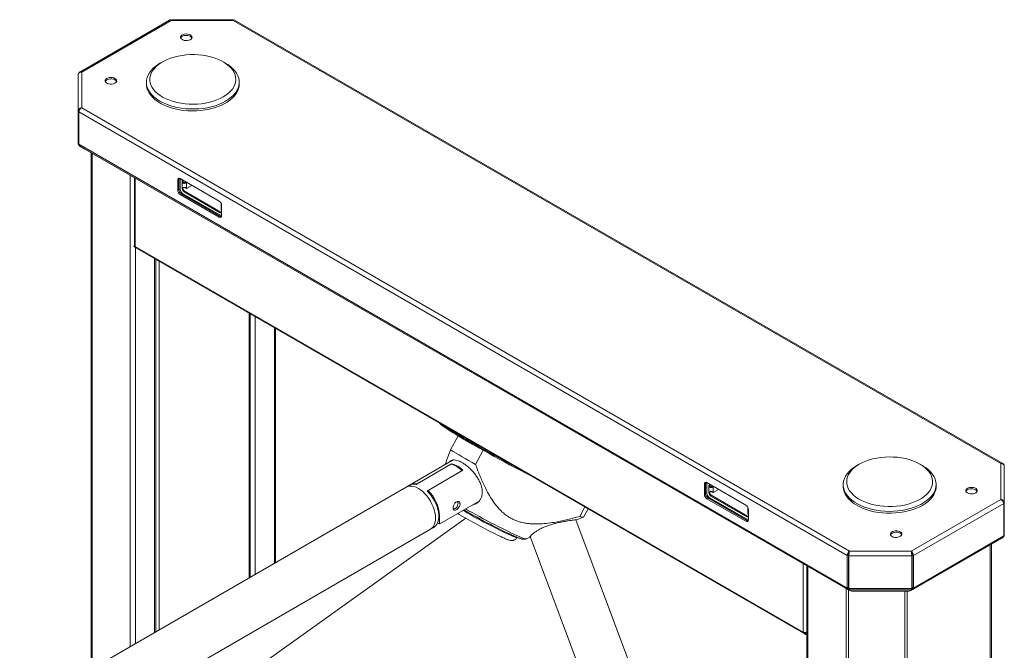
# Model space of a CAD drawing. Header units: millimetres. Extents: x -1884 to 4402, y -1985 to 3057.
# Tile 21 of 22: x 2053 to 2912, y 2494 to 3044. Entities that reach past the tile are written whole.
import ezdxf

# ---------------------------------------------------------------- set-up
doc = ezdxf.new("R2010")
doc.units = ezdxf.units.MM

msp = doc.modelspace()

# ---------------------------------------------------------------- linework, layer by layer
at = {"color": 7, "linetype": 'Continuous', "lineweight": 18}
for p, q in [((2183.54, 3043.99), (2105.06, 2998.69)), ((2184.9, 3043.72), (2106.81, 2998.65)), ((2239.12, 3044.29), (2184.68, 3044.29)), ((2238.9, 3043.72), (2184.9, 3043.72)), ((2908.83, 2656.98), (2238.9, 3043.72)), ((2910.58, 2657.02), (2240.25, 3043.99)), ((2177.24, 3007.55), (2175.12, 3006.32)), ((2232.41, 3006.32), (2230.29, 3007.55)), ((2103.71, 2996.43), (2103.71, 2964.62)), ((2106.81, 2998.65), (2106.81, 2967.47)), ((2163.27, 2989.79), (2163.27, 2988.16)), ((2244.27, 2988.16), (2244.27, 2989.79)), ((2103.71, 2964.62), (2104.42, 2964.62)), ((2103.71, 2964.62), (2103.71, 2936.35)), ((2106.81, 2967.47), (2776.75, 2580.73)), ((2104.23, 2963.9), (2774.95, 2576.7)), ((2104.23, 2963.9), (2104.23, 2935.64)), ((2104.23, 2936.35), (2103.71, 2936.35)), ((2104.23, 2935.64), (2774.95, 2548.44)), ((2105.19, 2934.03), (2775.26, 2547.21)), ((2109.59, 2931.49), (2105.19, 2934.03)), ((2109.59, 2931.49), (2777.08, 2546.16)), ((2115.02, 2928.35), (2115.02, 2477.58)), ((2152.79, 2906.55), (2152.79, 2847.48)), ((2191.67, 2905.17), (2190.61, 2904.56)), ((2190.61, 2904.56), (2190.61, 2895.41)), ((2192.74, 2905.62), (2191.67, 2905.01)), ((2191.67, 2896.03), (2191.67, 2905.17)), ((2191.67, 2905.01), (2191.67, 2896.03)), ((2226.82, 2886.11), (2192.74, 2905.78)), ((2192.74, 2905.78), (2192.74, 2905.62)), ((2192.74, 2905.62), (2192.74, 2896.48)), ((2191.67, 2896.03), (2190.61, 2895.41)), ((2195.21, 2903.6), (2194.5, 2903.19)), ((2194.5, 2903.19), (2194.5, 2897.06)), ((2194.5, 2897.06), (2195.21, 2897.47)), ((2195.21, 2897.47), (2195.29, 2897.82)), ((2197.4, 2897.8), (2197.47, 2897.61)), ((2197.47, 2897.61), (2198.17, 2897.2)), ((2197.47, 2897.61), (2197.47, 2897.58)), ((2197.47, 2897.58), (2198.18, 2897.17)), ((2197.51, 2897.54), (2198.21, 2897.13)), ((2198.17, 2897.2), (2198.18, 2897.17)), ((2202.85, 2899.76), (2198.31, 2897.14)), ((2193.8, 2892.35), (2192.74, 2891.74)), ((2192.74, 2891.74), (2226.82, 2872.06)), ((2227.88, 2872.68), (2193.8, 2892.35)), ((2194.86, 2892.8), (2228.93, 2873.13)), ((2196.98, 2894.41), (2196.27, 2894)), ((2196.27, 2894), (2227.52, 2875.96)), ((2196.98, 2894.41), (2228.23, 2876.37)), ((2228.53, 2882.94), (2228.53, 2879.27)), ((2228.94, 2873.29), (2228.94, 2882.44)), ((2227.88, 2872.68), (2226.82, 2872.06)), ((2227.52, 2875.96), (2228.23, 2876.37)), ((2152.37, 2846.35), (2152.74, 2847.05)), ((2152.37, 2846.35), (2153.91, 2845.45)), ((2152.74, 2847.05), (2153.02, 2846.89)), ((2152.97, 2846.95), (2152.74, 2847.05)), ((2153.49, 2846.5), (2736.29, 2510.06)), ((2153.99, 2845.41), (2736.79, 2508.96)), ((2171.37, 2510.13), (2171.37, 2835.37)), ((2253.68, 2557.69), (2253.68, 2787.85)), ((2276.02, 2570.59), (2276.02, 2774.96)), ((2428.77, 2668.89), (2435.31, 2681.24)), ((2447.04, 2675.92), (2446.96, 2675.77)), ((2446.96, 2675.77), (2446.98, 2675.7)), ((2448.3, 2675.29), (2448.68, 2675.12)), ((2448.95, 2674.91), (2448.3, 2675.29)), ((2448.49, 2675.1), (2449, 2674.86)), ((2449, 2674.8), (2448.49, 2675.1)), ((2448.66, 2675.08), (2448.68, 2675.12)), ((2448.68, 2675.12), (2449.26, 2674.78)), ((2449.07, 2674.84), (2448.95, 2674.91)), ((2448.98, 2674.81), (2449, 2674.86)), ((2449, 2674.86), (2449.07, 2674.84)), ((2449.41, 2674.63), (2449, 2674.8)), ((2449.04, 2674.79), (2449.07, 2674.84)), ((2449.22, 2674.71), (2449.26, 2674.78)), ((2449.26, 2674.78), (2449.45, 2674.67)), ((2449.58, 2674.55), (2449.41, 2674.63)), ((2449.42, 2674.62), (2449.45, 2674.67)), ((2449.45, 2674.67), (2449.62, 2674.59)), ((2449.77, 2674.44), (2449.58, 2674.55)), ((2449.59, 2674.54), (2449.62, 2674.59)), ((2449.62, 2674.59), (2450.03, 2674.42)), ((2450.35, 2674.1), (2449.77, 2674.44)), ((2449.94, 2674.34), (2449.96, 2674.38)), ((2449.96, 2674.38), (2450.08, 2674.31)), ((2450.03, 2674.36), (2449.96, 2674.38)), ((2450, 2674.37), (2450.03, 2674.42)), ((2450.03, 2674.42), (2450.54, 2674.12)), ((2450.54, 2674.12), (2450.03, 2674.36)), ((2450.06, 2674.27), (2450.08, 2674.31)), ((2450.08, 2674.31), (2450.73, 2673.93)), ((2450.73, 2673.93), (2450.35, 2674.1)), ((2451.84, 2673.13), (2451.91, 2673.15)), ((2451.91, 2673.15), (2451.99, 2673.3)), ((2457.02, 2668.71), (2450.48, 2656.36)), ((2431.12, 2660.19), (2393.54, 2638.48)), ((2398.55, 2638.89), (2428.96, 2656.46)), ((2429.59, 2656.88), (2399.19, 2639.32)), ((2429.59, 2656.88), (2429.59, 2656.33)), ((2785.36, 2656.49), (2783.23, 2655.27)), ((2840.52, 2655.27), (2838.4, 2656.49)), ((2908.83, 2625.8), (2908.83, 2656.98)), ((2438.71, 2650.83), (2408.31, 2633.26)), ((2409.09, 2633.6), (2439.49, 2651.17)), ((2438.71, 2650.72), (2438.71, 2650.83)), ((2911.93, 2622.95), (2911.93, 2654.77)), ((2392.83, 2638.07), (2390, 2636.44)), ((2399.19, 2639.32), (2399.19, 2639.26)), ((2651.29, 2639.84), (2650.23, 2639.23)), ((2650.23, 2639.23), (2650.23, 2630.08)), ((2652.35, 2640.29), (2651.29, 2639.68)), ((2651.29, 2630.69), (2651.29, 2639.84)), ((2651.29, 2639.68), (2651.29, 2630.69)), ((2686.44, 2620.78), (2652.35, 2640.45)), ((2652.36, 2640.45), (2652.35, 2640.29)), ((2652.35, 2640.29), (2652.35, 2631.14)), ((2654.83, 2638.26), (2654.12, 2637.86)), ((2654.12, 2637.86), (2654.12, 2631.73)), ((2771.38, 2638.74), (2771.38, 2637.11)), ((2852.38, 2637.11), (2852.38, 2638.74)), ((2390, 2636.44), (2052.71, 2441.59)), ((2409.09, 2632.47), (2409.09, 2633.6)), ((2651.29, 2630.69), (2650.23, 2630.08)), ((2654.12, 2631.73), (2654.83, 2632.14)), ((2654.83, 2632.14), (2654.91, 2632.48)), ((2657.02, 2632.46), (2657.09, 2632.28)), ((2657.09, 2632.28), (2657.79, 2631.87)), ((2657.09, 2632.28), (2657.09, 2632.25)), ((2657.09, 2632.25), (2657.8, 2631.84)), ((2657.13, 2632.21), (2657.83, 2631.8)), ((2657.79, 2631.87), (2657.8, 2631.84)), ((2662.47, 2634.43), (2657.93, 2631.81)), ((2419.22, 2604.35), (2453.53, 2624.17)), ((2653.42, 2627.02), (2652.35, 2626.41)), ((2652.35, 2626.41), (2686.44, 2606.73)), ((2687.5, 2607.34), (2653.42, 2627.02)), ((2654.48, 2627.47), (2688.55, 2607.8)), ((2656.6, 2629.08), (2655.89, 2628.67)), ((2655.89, 2628.67), (2687.14, 2610.63)), ((2656.6, 2629.08), (2687.85, 2611.03)), ((2830.75, 2580.73), (2908.83, 2625.8)), ((2832.55, 2576.7), (2911.42, 2622.23)), ((2911.93, 2622.95), (2911.23, 2622.95)), ((2911.42, 2622.23), (2911.42, 2593.97)), ((2911.93, 2622.95), (2911.93, 2594.69)), ((2541.38, 2610.93), (2545.78, 2619.23)), ((2544.85, 2610.38), (2548.66, 2617.57)), ((2688.15, 2617.6), (2688.15, 2613.94)), ((2688.56, 2607.96), (2688.56, 2617.1)), ((2159.07, 2407.47), (2442.1, 2609.26)), ((2417.4, 2605.37), (2419.16, 2604.35)), ((2723.64, 2110.58), (2538.13, 2607.99)), ((2538.41, 2607.92), (2538.17, 2607.88)), ((2538.62, 2607.97), (2544.7, 2610.26)), ((2687.5, 2607.34), (2686.44, 2606.73)), ((2687.14, 2610.63), (2687.85, 2611.03)), ((2073.92, 2404.87), (2411.21, 2599.72)), ((2411.21, 2599.72), (2414.04, 2601.36)), ((2494.53, 2591.38), (2498.44, 2592.85)), ((2498.27, 2593.52), (2683.91, 2095.77)), ((2830.41, 2546.16), (2906.05, 2589.82)), ((2832.23, 2547.21), (2910.45, 2592.36)), ((2832.55, 2548.44), (2911.42, 2593.97)), ((2900.62, 2586.69), (2900.62, 1849.11)), ((2910.45, 2592.36), (2906.05, 2589.82)), ((2911.42, 2594.69), (2911.93, 2594.69)), ((2776.75, 2580.73), (2830.75, 2580.73)), ((2774.95, 2576.7), (2776.01, 2577.32)), ((2774.95, 2576.7), (2774.95, 2548.44)), ((2776.01, 2577.32), (2776.01, 2549.05)), ((2776.01, 2577.32), (2776.16, 2577.24)), ((2776.04, 2571.12), (2776.04, 2557.61)), ((2776.19, 2571.12), (2776.04, 2571.12)), ((2776.19, 2576.4), (2776.19, 2577.27)), ((2776.19, 2576.4), (2831.3, 2576.4)), ((2776.19, 2576.4), (2776.19, 2548.14)), ((2831.3, 2576.4), (2831.3, 2577.27)), ((2831.3, 2576.4), (2831.3, 2548.14)), ((2832.55, 2576.7), (2831.49, 2577.32)), ((2831.49, 2577.32), (2831.49, 2549.05)), ((2832.55, 2576.7), (2832.55, 2548.44)), ((2739.62, 2567.78), (2739.62, 1825.63)), ((2776.04, 2566.37), (2776.01, 2566.38)), ((2776.01, 2566.09), (2776.04, 2566.08)), ((2776.04, 2553.29), (2776.04, 2557.61)), ((2776.01, 2549.05), (2774.95, 2548.44)), ((2775.26, 2547.21), (2776.01, 2548.51)), ((2775.26, 2547.21), (2777.08, 2546.16)), ((2776.01, 2548.51), (2776.19, 2548.4)), ((2776.19, 2548.14), (2831.3, 2548.14)), ((2776.65, 2546.87), (2830.84, 2546.87)), ((2778.47, 2545.82), (2776.65, 2546.87)), ((2777.08, 2546.16), (2777.29, 2546.51)), ((2778.47, 2545.82), (2829.02, 2545.82)), ((2830.84, 2546.87), (2829.02, 2545.82)), ((2830.21, 2546.51), (2830.41, 2546.16)), ((2830.41, 2546.16), (2832.23, 2547.21)), ((2831.3, 2548.4), (2831.48, 2548.51)), ((2832.23, 2547.21), (2831.48, 2548.51)), ((2831.49, 2549.05), (2832.55, 2548.44)), ((2736.86, 2508.92), (2737.24, 2509.63)), ((2737.24, 2509.63), (2738.93, 2508.65)), ((2736.86, 2508.92), (2738.56, 2507.94)), ((2738.93, 2508.65), (2738.56, 2507.94)), ((2739.62, 2507.48), (2738.56, 2507.94)), ((2739.62, 2508.35), (2738.93, 2508.65))]:
    msp.add_line(p, q, dxfattribs=at)
at = {"color": 8, "linetype": 'Continuous', "lineweight": 18}
for p, q in [((2115.93, 2927.83), (2115.93, 2478.11)), ((2149.25, 2908.6), (2149.25, 2497.36)), ((2153.49, 2906.15), (2153.49, 2846.5)), ((2191.68, 2895.87), (2192.74, 2896.48)), ((2198.18, 2902.64), (2198.18, 2897.17)), ((2194.86, 2892.8), (2193.94, 2892.27)), ((2228.02, 2872.6), (2228.93, 2873.12)), ((2153.63, 2845.62), (2153.63, 2499.89)), ((2170.46, 2835.9), (2170.46, 2509.61)), ((2174.35, 2833.65), (2174.35, 2511.86)), ((2252.98, 2557.28), (2252.98, 2788.26)), ((2253.9, 2787.73), (2253.9, 2557.81)), ((2258.28, 2785.2), (2258.28, 2560.34)), ((2275.11, 2775.48), (2275.11, 2570.07)), ((2651.3, 2630.53), (2652.35, 2631.14)), ((2657.8, 2637.31), (2657.8, 2631.84)), ((2654.48, 2627.47), (2653.56, 2626.94)), ((2419.13, 2611.47), (2418.41, 2611.89)), ((2687.64, 2607.27), (2688.55, 2607.79)), ((2899.71, 2586.16), (2899.71, 1847.84)), ((2736.29, 2510.06), (2736.29, 2569.7)), ((2740.53, 2567.26), (2740.53, 1822.73)), ((2776.19, 2557.61), (2776.04, 2557.61)), ((2776.19, 2553.29), (2776.04, 2553.29)), ((2776.04, 2553.29), (2776.04, 2548.49)), ((2831.3, 2557.12), (2831.49, 2557.22)), ((2831.3, 2552.87), (2831.49, 2552.98)), ((2773.85, 2548.02), (2773.85, 1806.03)), ((2776.04, 2546.76), (2776.04, 1805.51)), ((2825.09, 2545.82), (2825.09, 1805.51)), ((2827.28, 2545.82), (2827.28, 1806.03)), ((2737.14, 2509.69), (2737.24, 2509.63))]:
    msp.add_line(p, q, dxfattribs=at)
at = {"color": 7, "linetype": 'Continuous', "lineweight": 18, "flags": 128}
for points in [[(2201.64, 3031.02), (2200.56, 3031.5), (2199.29, 3031.79), (2197.94, 3031.87), (2196.6, 3031.73), (2195.37, 3031.39), (2194.34, 3030.88), (2193.59, 3030.22), (2193.18, 3029.47), (2193.14, 3028.69), (2193.46, 3027.92), (2194.13, 3027.24), (2195.09, 3026.68), (2196.27, 3026.3), (2197.6, 3026.11), (2198.96, 3026.14), (2200.26, 3026.37), (2201.4, 3026.81), (2202.29, 3027.4), (2202.87, 3028.11), (2203.11, 3028.88), (2202.97, 3029.66), (2202.47, 3030.4), (2201.64, 3031.02)], [(2193.22, 3028.37), (2193.59, 3029), (2194.34, 3029.65), (2195.37, 3030.17), (2196.6, 3030.51), (2197.94, 3030.64), (2199.29, 3030.56), (2200.56, 3030.27), (2201.64, 3029.8)], [(2230.28, 2976.94), (2232.72, 2978.48), (2234.88, 2980.16), (2236.76, 2981.95), (2238.32, 2983.84), (2239.57, 2985.8), (2240.48, 2987.83), (2241.04, 2989.89), (2241.26, 2991.98), (2241.13, 2994.07), (2240.65, 2996.15), (2239.83, 2998.18), (2238.67, 3000.16), (2237.18, 3002.07), (2235.38, 3003.89), (2233.29, 3005.59), (2230.92, 3007.18), (2228.29, 3008.62), (2225.44, 3009.91), (2222.39, 3011.04), (2219.16, 3011.98), (2215.78, 3012.75), (2212.3, 3013.32), (2208.74, 3013.7), (2205.12, 3013.88), (2201.5, 3013.85), (2197.9, 3013.63), (2194.35, 3013.2), (2190.89, 3012.58), (2187.55, 3011.76), (2184.37, 3010.77), (2181.36, 3009.6), (2178.56, 3008.27), (2176, 3006.79), (2173.7, 3005.18), (2171.67, 3003.44), (2169.95, 3001.6), (2168.54, 2999.68), (2167.47, 2997.68), (2166.73, 2995.63), (2166.33, 2993.55), (2166.29, 2991.46), (2166.6, 2989.37), (2167.25, 2987.32), (2168.24, 2985.31), (2169.57, 2983.36), (2171.21, 2981.49), (2173.16, 2979.73), (2175.4, 2978.08), (2177.9, 2976.57), (2180.64, 2975.2), (2183.6, 2973.99), (2186.74, 2972.95), (2190.05, 2972.1), (2193.48, 2971.43), (2197.01, 2970.95), (2200.6, 2970.67), (2204.22, 2970.6), (2207.84, 2970.72), (2211.41, 2971.05), (2214.92, 2971.58), (2218.33, 2972.29), (2221.59, 2973.2), (2224.69, 2974.28), (2227.6, 2975.53), (2230.28, 2976.94)], [(2232.4, 2973.26), (2229.6, 2971.79), (2226.56, 2970.47), (2223.33, 2969.32), (2219.92, 2968.35), (2216.37, 2967.57), (2212.71, 2966.99), (2208.97, 2966.61), (2205.19, 2966.43), (2201.39, 2966.45), (2197.62, 2966.68), (2193.9, 2967.12), (2190.26, 2967.75), (2186.75, 2968.58), (2183.38, 2969.59), (2180.19, 2970.78), (2177.21, 2972.14), (2174.46, 2973.65), (2171.97, 2975.31), (2169.76, 2977.09), (2167.85, 2978.98), (2166.26, 2980.97), (2164.99, 2983.04), (2164.07, 2985.17), (2163.49, 2987.33), (2163.27, 2989.52), (2163.4, 2991.71), (2163.89, 2993.88), (2164.73, 2996.02), (2165.91, 2998.1), (2167.42, 3000.11), (2169.26, 3002.03), (2171.4, 3003.85), (2173.82, 3005.53), (2175.12, 3006.32)], [(2232.41, 3006.32), (2234.35, 3005.12), (2236.7, 3003.4), (2238.76, 3001.56), (2240.52, 2999.62), (2241.95, 2997.59), (2243.05, 2995.49), (2243.8, 2993.34), (2244.2, 2991.16), (2244.24, 2988.97), (2243.93, 2986.79), (2243.27, 2984.63), (2242.25, 2982.52), (2240.91, 2980.47), (2239.23, 2978.5), (2237.24, 2976.63), (2234.96, 2974.88), (2232.4, 2973.26)], [(2135.88, 2993.06), (2134.8, 2993.53), (2133.53, 2993.82), (2132.18, 2993.9), (2130.84, 2993.77), (2129.61, 2993.43), (2128.58, 2992.92), (2127.83, 2992.26), (2127.42, 2991.51), (2127.37, 2990.72), (2127.7, 2989.96), (2128.36, 2989.27), (2129.33, 2988.72), (2130.51, 2988.33), (2131.84, 2988.15), (2133.2, 2988.17), (2134.5, 2988.41), (2135.63, 2988.84), (2136.53, 2989.44), (2137.11, 2990.15), (2137.35, 2990.92), (2137.21, 2991.7), (2136.71, 2992.43), (2135.88, 2993.06)], [(2127.46, 2990.41), (2127.83, 2991.03), (2128.58, 2991.69), (2129.61, 2992.21), (2130.84, 2992.54), (2132.18, 2992.68), (2133.53, 2992.6), (2134.8, 2992.31), (2135.88, 2991.83)], [(2163.27, 2988.16), (2163.33, 2986.79), (2163.73, 2984.61), (2164.49, 2982.46), (2165.58, 2980.36), (2167.02, 2978.34), (2168.77, 2976.39), (2170.83, 2974.55), (2173.19, 2972.83), (2175.81, 2971.25), (2178.67, 2969.81), (2181.76, 2968.53), (2185.04, 2967.43), (2188.49, 2966.51), (2192.07, 2965.78), (2195.75, 2965.24), (2199.5, 2964.91), (2203.29, 2964.78), (2207.09, 2964.86), (2210.85, 2965.14), (2214.55, 2965.63), (2218.16, 2966.31), (2221.64, 2967.18), (2224.97, 2968.24), (2228.11, 2969.47), (2231.03, 2970.87), (2233.71, 2972.42), (2236.14, 2974.11), (2238.27, 2975.92), (2240.11, 2977.84), (2241.62, 2979.85), (2242.8, 2981.93), (2243.64, 2984.07), (2244.13, 2986.24), (2244.27, 2988.16)], [(2195.34, 2904.28), (2195.24, 2903.97), (2195.21, 2903.6)], [(2197.38, 2903.11), (2197.32, 2902.88), (2197.08, 2902.45), (2196.92, 2902.29), (2196.74, 2902.17), (2196.52, 2902.1), (2196.29, 2902.09), (2196.05, 2902.13), (2195.85, 2902.23), (2195.67, 2902.37), (2195.53, 2902.55), (2195.32, 2903.01), (2195.21, 2903.6), (2195.21, 2903.6)], [(2198.18, 2897.17), (2198.19, 2897.15), (2198.2, 2897.14), (2198.21, 2897.13), (2198.23, 2897.12), (2198.25, 2897.12), (2198.27, 2897.12), (2198.29, 2897.13), (2198.31, 2897.14)], [(2419, 2692.42), (2419.26, 2692.1), (2419.95, 2691.44), (2420.94, 2690.62), (2422.24, 2689.64), (2423.85, 2688.51), (2425.74, 2687.24), (2427.92, 2685.82), (2430.36, 2684.28), (2433.07, 2682.6), (2436.03, 2680.81), (2439.22, 2678.91), (2442.63, 2676.91), (2446.25, 2674.82), (2450.05, 2672.64), (2454.01, 2670.4), (2458.13, 2668.1), (2462.37, 2665.74), (2466.72, 2663.35), (2471.16, 2660.94), (2475.66, 2658.51), (2480.21, 2656.07), (2484.78, 2653.65), (2489.36, 2651.24), (2493.91, 2648.87), (2498.43, 2646.53), (2498.92, 2646.28)], [(2422.74, 2690.26), (2424.22, 2689.22), (2426.11, 2687.94), (2428.29, 2686.53), (2430.74, 2684.98), (2433.45, 2683.31), (2436.41, 2681.52), (2439.6, 2679.62), (2443.01, 2677.62), (2446.62, 2675.52), (2450.42, 2673.35), (2454.39, 2671.11), (2458.5, 2668.8), (2462.74, 2666.45), (2467.09, 2664.06), (2471.53, 2661.64), (2476.04, 2659.21), (2480.59, 2656.78), (2482.49, 2655.77)], [(2435.31, 2681.24), (2437.63, 2679.85), (2440.08, 2678.41), (2442.65, 2676.9), (2445.33, 2675.35), (2448.11, 2673.75), (2450.99, 2672.11), (2453.97, 2670.43), (2457.02, 2668.71)], [(2450.23, 2674.39), (2450.18, 2674.41), (2449.28, 2674.9), (2448.4, 2675.34), (2447.68, 2675.69), (2447.2, 2675.89), (2447.04, 2675.92), (2447.21, 2675.77), (2447.69, 2675.46), (2448.42, 2675.04), (2449.29, 2674.56), (2450.2, 2674.09), (2451.01, 2673.69), (2451.62, 2673.41), (2451.95, 2673.3), (2451.95, 2673.36), (2451.62, 2673.59), (2451.59, 2673.6)], [(2428.77, 2668.89), (2431.09, 2667.5), (2433.54, 2666.05), (2436.1, 2664.55), (2438.78, 2662.99), (2441.57, 2661.39), (2444.45, 2659.75), (2447.42, 2658.07), (2450.48, 2656.36)], [(2840.52, 2655.27), (2841.18, 2654.88), (2843.67, 2653.22), (2845.88, 2651.44), (2847.79, 2649.55), (2849.39, 2647.56), (2850.65, 2645.49), (2851.58, 2643.37), (2852.15, 2641.2), (2852.38, 2639.01), (2852.24, 2636.82), (2851.75, 2634.65), (2850.92, 2632.51), (2849.73, 2630.43), (2848.22, 2628.42), (2846.39, 2626.5), (2844.25, 2624.69), (2841.83, 2623), (2839.14, 2621.45), (2836.22, 2620.05), (2833.08, 2618.82), (2829.76, 2617.76), (2826.27, 2616.88), (2822.67, 2616.2), (2818.96, 2615.72), (2815.2, 2615.44), (2811.4, 2615.36), (2807.61, 2615.49), (2803.86, 2615.82), (2800.18, 2616.35), (2796.6, 2617.09), (2793.15, 2618.01), (2789.87, 2619.11), (2786.79, 2620.39), (2783.92, 2621.82), (2781.3, 2623.41), (2778.95, 2625.13), (2776.88, 2626.97), (2775.13, 2628.91), (2773.7, 2630.94), (2772.6, 2633.04), (2771.85, 2635.19), (2771.45, 2637.37), (2771.4, 2639.56), (2771.71, 2641.74), (2772.38, 2643.9), (2773.39, 2646.02), (2774.74, 2648.06), (2776.41, 2650.03), (2778.4, 2651.9), (2780.68, 2653.65), (2783.24, 2655.27), (2783.24, 2655.27)], [(2785.36, 2656.5), (2782.93, 2654.95), (2780.76, 2653.27), (2778.89, 2651.48), (2777.32, 2649.59), (2776.08, 2647.63), (2775.17, 2645.6), (2774.6, 2643.54), (2774.38, 2641.45), (2774.51, 2639.36), (2774.99, 2637.29), (2775.82, 2635.25), (2776.98, 2633.27), (2778.46, 2631.36), (2780.26, 2629.54), (2782.36, 2627.84), (2784.73, 2626.25), (2787.35, 2624.81), (2790.2, 2623.52), (2793.26, 2622.4), (2796.49, 2621.45), (2799.86, 2620.68), (2803.34, 2620.11), (2806.91, 2619.73), (2810.52, 2619.55), (2814.14, 2619.58), (2817.74, 2619.81), (2821.29, 2620.23), (2824.75, 2620.86), (2828.09, 2621.67), (2831.28, 2622.66), (2834.28, 2623.83), (2837.08, 2625.16), (2839.64, 2626.64), (2841.95, 2628.25), (2843.97, 2629.99), (2845.69, 2631.83), (2847.1, 2633.76), (2848.18, 2635.75), (2848.92, 2637.8), (2849.31, 2639.88), (2849.35, 2641.97), (2849.05, 2644.06), (2848.39, 2646.11), (2847.4, 2648.13), (2846.07, 2650.07), (2844.43, 2651.94), (2842.48, 2653.7), (2840.25, 2655.35), (2837.75, 2656.86), (2835.01, 2658.23), (2832.05, 2659.44), (2828.9, 2660.48), (2825.6, 2661.34), (2822.17, 2662.01), (2818.64, 2662.48), (2815.05, 2662.76), (2811.42, 2662.84), (2807.81, 2662.71), (2804.23, 2662.38), (2800.72, 2661.86), (2797.32, 2661.14), (2794.05, 2660.23), (2790.95, 2659.15), (2788.04, 2657.9), (2785.36, 2656.5)], [(2654.96, 2638.95), (2654.86, 2638.64), (2654.83, 2638.26)], [(2657, 2637.77), (2656.94, 2637.55), (2656.7, 2637.11), (2656.54, 2636.95), (2656.36, 2636.84), (2656.14, 2636.77), (2655.91, 2636.76), (2655.67, 2636.8), (2655.47, 2636.89), (2655.29, 2637.03), (2655.15, 2637.21), (2654.94, 2637.68), (2654.83, 2638.26), (2654.83, 2638.26)], [(2411.21, 2599.72), (2412.5, 2600.68), (2413.59, 2601.93), (2414.46, 2603.46), (2415.09, 2605.24), (2415.47, 2607.24), (2415.6, 2609.42), (2415.47, 2611.76), (2415.08, 2614.2), (2414.45, 2616.71), (2413.59, 2619.24), (2412.5, 2621.75), (2411.2, 2624.2), (2409.73, 2626.54), (2408.1, 2628.74), (2406.34, 2630.76), (2404.48, 2632.56), (2402.56, 2634.11), (2400.6, 2635.39), (2398.64, 2636.37), (2396.72, 2637.04), (2394.86, 2637.38), (2393.11, 2637.39), (2391.48, 2637.08), (2390, 2636.44), (2390, 2636.44)], [(2390, 2636.44), (2390, 2636.44), (2391.48, 2637.08), (2393.11, 2637.39), (2394.86, 2637.38), (2396.72, 2637.04), (2398.64, 2636.37), (2400.6, 2635.39)], [(2400.6, 2635.39), (2402.56, 2634.11), (2404.48, 2632.56), (2406.34, 2630.76), (2408.1, 2628.74), (2409.73, 2626.54), (2411.2, 2624.2), (2412.5, 2621.75), (2413.59, 2619.24), (2414.45, 2616.71), (2415.08, 2614.2), (2415.47, 2611.76), (2415.6, 2609.42), (2415.47, 2607.24), (2415.09, 2605.24), (2414.46, 2603.46), (2413.59, 2601.93), (2412.5, 2600.68), (2411.21, 2599.72)], [(2408.31, 2633.26), (2410.11, 2631.35), (2411.8, 2629.24), (2413.35, 2626.97), (2414.73, 2624.57), (2415.91, 2622.09), (2416.89, 2619.58), (2417.63, 2617.06), (2418.14, 2614.59), (2418.39, 2612.21), (2418.39, 2609.95), (2418.14, 2607.86), (2417.64, 2605.97), (2416.89, 2604.31), (2415.92, 2602.92), (2414.73, 2601.81), (2414.04, 2601.36)], [(2657.8, 2631.84), (2657.81, 2631.82), (2657.82, 2631.81), (2657.83, 2631.8), (2657.85, 2631.79), (2657.87, 2631.79), (2657.89, 2631.79), (2657.91, 2631.8), (2657.93, 2631.81)], [(2771.38, 2637.11), (2771.38, 2636.83), (2771.6, 2634.64), (2772.18, 2632.48), (2773.1, 2630.35), (2774.37, 2628.28), (2775.97, 2626.3), (2777.88, 2624.4), (2780.09, 2622.62), (2782.58, 2620.97), (2785.32, 2619.45), (2788.3, 2618.09), (2791.49, 2616.9), (2794.86, 2615.89), (2798.37, 2615.06), (2802.01, 2614.43), (2805.73, 2614), (2809.51, 2613.77), (2813.3, 2613.74), (2817.09, 2613.92), (2820.82, 2614.3), (2824.48, 2614.89), (2828.03, 2615.67), (2831.44, 2616.63), (2834.67, 2617.78), (2837.71, 2619.1), (2840.52, 2620.57)], [(2840.52, 2620.57), (2843.07, 2622.19), (2845.35, 2623.95), (2847.34, 2625.81), (2849.02, 2627.78), (2850.37, 2629.83), (2851.38, 2631.94), (2852.04, 2634.1), (2852.35, 2636.28), (2852.38, 2637.11)], [(2879.76, 2631.39), (2880.84, 2630.92), (2882.11, 2630.63), (2883.47, 2630.55), (2884.81, 2630.68), (2886.04, 2631.02), (2887.06, 2631.53), (2887.81, 2632.19), (2888.22, 2632.94), (2888.27, 2633.73), (2887.95, 2634.49), (2887.28, 2635.18), (2886.32, 2635.73), (2885.13, 2636.12), (2883.81, 2636.3), (2882.45, 2636.28), (2881.15, 2636.04), (2880.01, 2635.61), (2879.11, 2635.01), (2878.53, 2634.3), (2878.3, 2633.53), (2878.44, 2632.75), (2878.94, 2632.02), (2879.76, 2631.39)], [(2878.41, 2632.82), (2878.78, 2633.45), (2879.53, 2634.1), (2880.55, 2634.62), (2881.78, 2634.96), (2883.12, 2635.09), (2884.48, 2635.01), (2885.75, 2634.72), (2886.83, 2634.25)], [(2434.13, 2623.91), (2434.56, 2623.75), (2435.02, 2623.24), (2435.24, 2622.46), (2435.19, 2621.49), (2434.88, 2620.44), (2434.34, 2619.43), (2433.63, 2618.55), (2432.83, 2617.91), (2432.03, 2617.58), (2431.3, 2617.59), (2431, 2617.72)], [(2479.24, 2596.11), (2478.12, 2596.64), (2475.53, 2597.89), (2472.77, 2599.25), (2469.88, 2600.69), (2466.87, 2602.22), (2463.79, 2603.8), (2460.66, 2605.43), (2457.51, 2607.09), (2454.38, 2608.77), (2451.29, 2610.44), (2448.28, 2612.09), (2445.37, 2613.7), (2442.6, 2615.26), (2440.34, 2616.55)], [(2541.38, 2610.93), (2542.39, 2610.61), (2543.23, 2610.39), (2543.9, 2610.25), (2544.4, 2610.21), (2544.72, 2610.27), (2544.85, 2610.38)], [(2814, 2593.43), (2815.08, 2592.95), (2816.35, 2592.66), (2817.71, 2592.58), (2819.05, 2592.72), (2820.28, 2593.05), (2821.3, 2593.57), (2822.05, 2594.23), (2822.46, 2594.98), (2822.51, 2595.76), (2822.19, 2596.53), (2821.52, 2597.21), (2820.56, 2597.77), (2819.37, 2598.15), (2818.05, 2598.34), (2816.69, 2598.31), (2815.39, 2598.08), (2814.25, 2597.64), (2813.35, 2597.05), (2812.77, 2596.34), (2812.54, 2595.57), (2812.68, 2594.79), (2813.18, 2594.05), (2814, 2593.43)], [(2812.65, 2594.86), (2813.02, 2595.48), (2813.77, 2596.14), (2814.79, 2596.66), (2816.02, 2596.99), (2817.36, 2597.13), (2818.72, 2597.05), (2819.99, 2596.76), (2821.07, 2596.28)]]:
    msp.add_lwpolyline(points, dxfattribs=at)
at = {"color": 8, "linetype": 'Continuous', "lineweight": 18, "flags": 128}
for points in [[(2439.59, 2616.12), (2441.36, 2615.08), (2443.81, 2613.68), (2446.42, 2612.21), (2449.16, 2610.69), (2452, 2609.14), (2454.91, 2607.56), (2457.87, 2605.99), (2460.83, 2604.43), (2463.76, 2602.91), (2466.64, 2601.44), (2469.42, 2600.04), (2472.09, 2598.71), (2474.61, 2597.49), (2476.95, 2596.37), (2479.09, 2595.38), (2481, 2594.52), (2482.66, 2593.8), (2484.07, 2593.23), (2485.19, 2592.82), (2486.01, 2592.57), (2486.54, 2592.48), (2486.75, 2592.56)], [(2441.81, 2617.4), (2444.46, 2615.91), (2447.51, 2614.21), (2450.67, 2612.48), (2453.91, 2610.72), (2457.21, 2608.95), (2460.53, 2607.19), (2463.84, 2605.46), (2467.11, 2603.77), (2470.32, 2602.13), (2473.43, 2600.57), (2476.42, 2599.08), (2479.26, 2597.7), (2481.92, 2596.43), (2484.38, 2595.28), (2486.61, 2594.26), (2488.61, 2593.38), (2490.34, 2592.65), (2491.79, 2592.08), (2492.95, 2591.67), (2493.82, 2591.43), (2494.37, 2591.35), (2494.53, 2591.38)]]:
    msp.add_lwpolyline(points, dxfattribs=at)
at = {"color": 7, "linetype": 'Continuous', "lineweight": 18}
for centre, radius, start, end in [((2200.44, 3027.31), 2.77, 22.57032, 64.21529), ((2134.68, 2989.34), 2.77, 22.57032, 64.21529), ((2191.91, 2904.77), 1.31, 50.79671, 189.21404), ((2193.59, 2905.24), 1.91, 154.29206, 182.10455), ((2193.48, 2905.09), 1.81, 147.60669, 182.65667), ((2195.65, 2903.35), 1.16, 115.64867, 188.03627), ((2196.28, 2896.24), 4.61, 182.60548, 237.39452), ((2197.34, 2896.69), 4.61, 182.60548, 237.39452), ((2198.34, 2897.24), 3.84, 182.60548, 237.39452), ((2199.05, 2897.65), 3.84, 182.60548, 237.39452), ((2197.55, 2897.61), 0.0777, 198.81292, 238.68721), ((2202.7, 2900.01), 0.295, 302.21257, 333.49789), ((2195.22, 2895.62), 4.61, 182.60548, 237.39452), ((2224.33, 2882.23), 4.61, 2.60548, 57.39452), ((2227.65, 2873.08), 1.31, 230.79671, 9.21404), ((2228.23, 2876.89), 1.17, 232.69379, 307.31697), ((2228.89, 2874.3), 1.91, 237.89854, 265.70464), ((2229.08, 2877.73), 1.6, 237.96898, 264.85805), ((2153.99, 2847.6), 1.21, 185.6948, 245.62534), ((2154.68, 2846.38), 1.19, 173.93891, 234.74891), ((2457.43, 2689.55), 17.29, 232.77463, 251.4093), ((2457.91, 2690.47), 18.37, 233.49532, 250.68862), ((2424.38, 2637.27), 19.73, 43.40734, 76.59804), ((2425.11, 2637.68), 19.72, 43.15281, 76.85257), ((2396.79, 2630.85), 8.24, 77.6689, 118.7406), ((2397.48, 2631.4), 8.1, 77.86855, 122.02514), ((2651.53, 2639.44), 1.31, 50.79671, 189.21404), ((2653.2, 2639.91), 1.91, 154.29191, 182.10457), ((2653.1, 2639.76), 1.81, 147.6065, 182.65668), ((2655.27, 2638.02), 1.16, 115.64867, 188.03627), ((2386, 2609.78), 33.17, 2.92182, 45.90257), ((2654.84, 2630.29), 4.61, 182.60548, 237.39452), ((2655.9, 2630.9), 4.61, 182.60548, 237.39452), ((2656.96, 2631.35), 4.61, 182.60548, 237.39452), ((2657.96, 2631.91), 3.84, 182.60548, 237.39452), ((2658.67, 2632.31), 3.84, 182.60548, 237.39452), ((2657.17, 2632.27), 0.0777, 198.81292, 238.68721), ((2662.32, 2634.68), 0.295, 302.21257, 333.49789), ((2885.63, 2631.76), 2.77, 22.57032, 64.21529), ((2683.95, 2616.89), 4.61, 2.60548, 57.39452), ((2654.19, 2976.71), 424.25, 239.31906, 244.56251), ((2687.27, 2607.75), 1.31, 230.79671, 9.21404), ((2687.85, 2611.55), 1.17, 232.69379, 307.31697), ((2688.51, 2608.96), 1.91, 237.89856, 265.70438), ((2688.7, 2612.4), 1.6, 237.96898, 264.85805), ((2819.87, 2593.79), 2.77, 22.57032, 64.21529), ((2506.82, 2596.79), 9.2, 201.1314, 206.14847), ((2737.44, 2509.93), 1.16, 173.46298, 240.15157), ((2737.99, 2513.35), 3.7, 242.68138, 296.17942), ((2737.46, 2510.13), 0.547, 221.73627, 246.08266)]:
    msp.add_arc(centre, radius, start, end, dxfattribs=at)
for points, knots in [([(2183.54, 3043.99), (2183.74, 3044.05), (2184.12, 3044.18), (2184.64, 3043.88), (2184.9, 3043.72)], [0, 0, 0, 0, 0.499949, 1, 1, 1, 1]), ([(2184.9, 3043.72), (2184.85, 3043.92), (2184.76, 3044.3), (2184.63, 3044.35), (2184.55, 3044.04), (2184.51, 3043.91)], [0, 0, 0, 0, 0.358426, 0.716852, 1, 1, 1, 1]), ([(2239.28, 3043.91), (2239.25, 3044.04), (2239.17, 3044.35), (2239.04, 3044.3), (2238.94, 3043.92), (2238.9, 3043.72)], [0, 0, 0, 0, 0.283148, 0.641574, 1, 1, 1, 1]), ([(2238.9, 3043.72), (2239.16, 3043.88), (2239.67, 3044.18), (2240.06, 3044.05), (2240.25, 3043.99)], [0, 0, 0, 0, 0.500051, 1, 1, 1, 1]), ([(2106.81, 2998.65), (2106.49, 2998.76), (2105.85, 2998.97), (2105.04, 2998.74), (2104.54, 2998.33), (2104.44, 2997.93), (2104.43, 2997.85)], [0, 0, 0, 0, 0.307812, 0.615624, 0.923436, 1, 1, 1, 1]), ([(2103.71, 2936.35), (2103.73, 2936.1), (2103.75, 2935.76), (2104, 2935.48), (2104.06, 2935.41)], [0, 0, 0, 0, 0.756357, 1, 1, 1, 1]), ([(2105.19, 2934.03), (2104.99, 2934.19), (2104.57, 2934.51), (2104.31, 2935.15), (2104.24, 2935.55), (2104.23, 2935.64)], [0, 0, 0, 0, 0.436991, 0.874008, 1, 1, 1, 1]), ([(2198.04, 2902.72), (2198.01, 2902.62), (2197.91, 2902.33), (2197.56, 2901.9), (2196.97, 2901.56), (2196.25, 2901.47), (2195.65, 2901.6), (2195.25, 2901.83), (2194.94, 2902.11), (2194.64, 2902.58), (2194.55, 2902.98), (2194.5, 2903.19)], [0, 0, 0, 0, 0.065753, 0.190198, 0.318496, 0.465007, 0.611567, 0.676949, 0.739232, 0.862701, 1, 1, 1, 1]), ([(2194.5, 2897.06), (2194.55, 2897.22), (2194.61, 2897.45), (2194.81, 2897.65), (2194.99, 2897.75), (2195.23, 2897.82), (2195.64, 2897.86), (2196.23, 2897.86), (2196.93, 2897.85), (2197.43, 2897.82), (2197.73, 2897.71), (2197.99, 2897.54), (2198.09, 2897.34), (2198.17, 2897.2)], [0, 0, 0, 0, 0.126646, 0.184539, 0.241448, 0.299639, 0.361237, 0.500802, 0.627117, 0.748493, 0.805128, 0.864722, 1, 1, 1, 1]), ([(2228.54, 2879.27), (2228.54, 2879.26), (2228.5, 2879.12), (2228.61, 2878.83), (2228.76, 2878.47), (2228.87, 2878.24), (2228.92, 2878.11), (2228.94, 2878.07)], [0, 0, 0, 0, 0.054093, 0.517298, 0.723939, 0.920786, 1, 1, 1, 1]), ([(2228.93, 2882.5), (2228.92, 2882.49), (2228.87, 2882.46), (2228.77, 2882.48), (2228.61, 2882.56), (2228.5, 2882.85), (2228.55, 2883.23), (2228.67, 2883.51), (2228.72, 2883.61)], [0, 0, 0, 0, 0.022515, 0.14761, 0.280028, 0.580053, 0.851594, 1, 1, 1, 1]), ([(2423.98, 2656.06), (2424.07, 2656.33), (2424.78, 2658.38), (2426.36, 2662.64), (2427.97, 2666.81), (2428.77, 2668.89)], [0, 0, 0, 0, 0.0706516, 0.5352562, 1, 1, 1, 1]), ([(2427.27, 2657.97), (2427.5, 2658.29), (2428.06, 2659.1), (2428.87, 2659.52), (2429.35, 2659.77)], [0, 0, 0, 0, 0.40582, 1, 1, 1, 1]), ([(2429.35, 2659.77), (2429.91, 2659.94), (2431.03, 2660.3), (2433.08, 2660.18), (2435.36, 2659.58), (2437.83, 2658.48), (2440.41, 2656.94), (2443.03, 2655.01), (2445.6, 2652.73), (2448.08, 2650.16), (2450.38, 2647.34), (2452.44, 2644.33), (2454.16, 2641.19), (2455.46, 2637.99), (2456.25, 2634.84), (2456.5, 2631.84), (2456.19, 2629.08), (2455.35, 2626.62), (2454.02, 2624.51), (2452.25, 2622.8), (2450.17, 2621.51), (2448.59, 2621.08), (2447.84, 2620.88)], [0, 0, 0, 0, 0.0506, 0.101194, 0.151836, 0.202474, 0.252296, 0.30212, 0.351668, 0.401222, 0.451637, 0.502055, 0.553548, 0.605035, 0.6564, 0.707755, 0.757511, 0.807268, 0.855952, 0.904646, 0.954652, 1, 1, 1, 1]), ([(2450.48, 2656.36), (2451.71, 2653.05), (2454.17, 2646.45), (2458, 2637.86), (2461.78, 2630.53), (2465.48, 2624.47), (2469.17, 2619.56), (2472.69, 2615.76), (2475.9, 2612.88), (2479.44, 2610.34), (2483.26, 2608.23), (2487.28, 2606.61), (2491.48, 2605.43), (2495.86, 2604.68), (2501.09, 2604.26), (2507.12, 2604.31), (2513.9, 2604.94), (2521.9, 2606.19), (2531.08, 2608.13), (2537.94, 2610), (2541.38, 2610.93)], [0, 0, 0, 0, 0.088393, 0.176759, 0.236978, 0.297236, 0.357326, 0.393949, 0.43056, 0.468494, 0.506421, 0.543126, 0.57984, 0.617934, 0.656042, 0.712496, 0.769074, 0.825621, 0.912797, 1, 1, 1, 1]), ([(2911.22, 2656.18), (2911.2, 2656.26), (2911.1, 2656.66), (2910.6, 2657.07), (2909.8, 2657.31), (2909.15, 2657.09), (2908.83, 2656.98)], [0, 0, 0, 0, 0.076564, 0.384376, 0.692188, 1, 1, 1, 1]), ([(2657.66, 2637.39), (2657.63, 2637.29), (2657.53, 2637), (2657.18, 2636.57), (2656.59, 2636.22), (2655.87, 2636.14), (2655.27, 2636.27), (2654.87, 2636.5), (2654.56, 2636.78), (2654.26, 2637.25), (2654.17, 2637.65), (2654.12, 2637.86)], [0, 0, 0, 0, 0.065753, 0.190198, 0.318496, 0.465007, 0.611567, 0.676949, 0.739232, 0.862701, 1, 1, 1, 1]), ([(2654.12, 2631.73), (2654.16, 2631.89), (2654.23, 2632.12), (2654.42, 2632.32), (2654.61, 2632.42), (2654.85, 2632.48), (2655.26, 2632.53), (2655.85, 2632.53), (2656.55, 2632.52), (2657.05, 2632.49), (2657.35, 2632.38), (2657.61, 2632.21), (2657.71, 2632.01), (2657.79, 2631.87)], [0, 0, 0, 0, 0.126646, 0.184539, 0.241448, 0.299639, 0.361237, 0.500802, 0.627117, 0.748493, 0.805128, 0.864722, 1, 1, 1, 1]), ([(2436.99, 2621.78), (2436.95, 2622.15), (2436.87, 2622.89), (2436.27, 2623.69), (2435.41, 2624.11), (2434.38, 2624.07), (2433.35, 2623.56), (2432.43, 2622.64), (2431.69, 2621.44), (2431.19, 2620.08), (2430.95, 2618.73), (2430.98, 2617.59), (2431.28, 2616.75), (2431.84, 2616.3), (2432.63, 2616.27), (2433.6, 2616.65), (2434.64, 2617.39), (2435.62, 2618.4), (2436.43, 2619.59), (2436.91, 2620.77), (2436.96, 2621.48), (2436.99, 2621.78)], [0, 0, 0, 0, 0.052962, 0.1059, 0.159482, 0.213545, 0.26689, 0.319433, 0.372342, 0.426204, 0.48014, 0.533169, 0.585727, 0.638937, 0.692955, 0.746678, 0.799425, 0.852052, 0.905583, 0.959651, 1, 1, 1, 1]), ([(2435.05, 2613.49), (2435.44, 2613.24), (2436.12, 2612.8), (2436.96, 2612.29), (2437.3, 2612.08)], [0, 0, 0, 0, 0.591086, 1, 1, 1, 1]), ([(2688.16, 2613.94), (2688.16, 2613.92), (2688.12, 2613.79), (2688.23, 2613.5), (2688.38, 2613.13), (2688.49, 2612.91), (2688.54, 2612.78), (2688.56, 2612.74)], [0, 0, 0, 0, 0.054093, 0.517298, 0.723939, 0.920786, 1, 1, 1, 1]), ([(2688.55, 2617.16), (2688.54, 2617.16), (2688.49, 2617.13), (2688.39, 2617.14), (2688.23, 2617.23), (2688.12, 2617.51), (2688.17, 2617.89), (2688.29, 2618.18), (2688.34, 2618.28)], [0, 0, 0, 0, 0.0225147, 0.1476101, 0.2800284, 0.5800534, 0.8515944, 1, 1, 1, 1]), ([(2419.13, 2611.47), (2419.13, 2610.74), (2419.13, 2609.26), (2419.14, 2607.52), (2419.14, 2606.14), (2419.16, 2605.06), (2419.17, 2604.4), (2419.19, 2604.39), (2419.2, 2604.39)], [0, 0, 0, 0, 0.153037, 0.311422, 0.46431, 0.620992, 0.836388, 1, 1, 1, 1]), ([(2499.65, 2595.05), (2500.13, 2595.47), (2501.11, 2596.34), (2503.18, 2597.83), (2505.69, 2599.36), (2508.57, 2600.82), (2511.76, 2602.19), (2515.07, 2603.38), (2518.49, 2604.42), (2521.89, 2605.3), (2525.24, 2606.05), (2528.43, 2606.65), (2531.38, 2607.14), (2533.94, 2607.51), (2536.04, 2607.78), (2537.57, 2607.95), (2538.47, 2608.02), (2538.81, 2608.03), (2538.65, 2607.99), (2538.62, 2607.98)], [0, 0, 0, 0, 0.06152, 0.124782, 0.186314, 0.24974, 0.309351, 0.370777, 0.429079, 0.488997, 0.548709, 0.610054, 0.671525, 0.734769, 0.796317, 0.859727, 0.919955, 0.981989, 1, 1, 1, 1]), ([(2479.44, 2596), (2479.66, 2595.9), (2480.66, 2595.42), (2482.29, 2594.67), (2484.31, 2593.76), (2486.11, 2592.98), (2487.72, 2592.32), (2489.15, 2591.78), (2490.26, 2591.41), (2491.18, 2591.18), (2491.92, 2591.06), (2492.7, 2591.01), (2493.52, 2591.1), (2494.16, 2591.21), (2494.49, 2591.37), (2494.51, 2591.38)], [0, 0, 0, 0, 0.030331, 0.143584, 0.257392, 0.372107, 0.488417, 0.607907, 0.735245, 0.81336, 0.877285, 0.918881, 0.95841, 0.997716, 1, 1, 1, 1]), ([(2498.43, 2592.87), (2498.34, 2592.83), (2498, 2592.67), (2497.88, 2592.82), (2498.05, 2593.27), (2498.63, 2594.04), (2499.31, 2594.71), (2499.65, 2595.05)], [0, 0, 0, 0, 0.082504, 0.320558, 0.565777, 0.780573, 1, 1, 1, 1]), ([(2472.18, 2593.48), (2472.53, 2593.32), (2473.55, 2592.83), (2475.05, 2592.15), (2476.68, 2591.44), (2478.12, 2590.85), (2479.43, 2590.36), (2480.39, 2590.06), (2481.3, 2589.89), (2482.03, 2589.82), (2482.84, 2589.85), (2483.77, 2590.05), (2484.76, 2590.46), (2485.69, 2591.13), (2486.38, 2591.85), (2486.63, 2592.4), (2486.72, 2592.58)], [0, 0, 0, 0, 0.058283, 0.171061, 0.284984, 0.401066, 0.521946, 0.657807, 0.716186, 0.758429, 0.799589, 0.841037, 0.884659, 0.930101, 0.976602, 1, 1, 1, 1]), ([(2911.42, 2593.97), (2911.34, 2593.67), (2911.2, 2593.06), (2910.79, 2592.58), (2910.51, 2592.4), (2910.45, 2592.36)], [0, 0, 0, 0, 0.436991, 0.874008, 1, 1, 1, 1]), ([(2911.03, 2593.16), (2911.25, 2593.35), (2911.7, 2593.72), (2911.92, 2594.29), (2911.93, 2594.62), (2911.93, 2594.69)], [0, 0, 0, 0, 0.436991, 0.874008, 1, 1, 1, 1]), ([(2776.53, 2579.24), (2776.49, 2579.2), (2776.34, 2579.02), (2776.12, 2578.55), (2775.96, 2577.92), (2775.99, 2577.52), (2776.01, 2577.32)], [0, 0, 0, 0, 0.108267, 0.405511, 0.702756, 1, 1, 1, 1]), ([(2776.19, 2577.27), (2776.24, 2577.46), (2776.31, 2577.74), (2776.38, 2578.08), (2776.41, 2578.2)], [0, 0, 0, 0, 0.637609, 1, 1, 1, 1]), ([(2831.49, 2577.32), (2831.5, 2577.52), (2831.53, 2577.92), (2831.37, 2578.55), (2831.16, 2579.02), (2831, 2579.2), (2830.96, 2579.24)], [0, 0, 0, 0, 0.297244, 0.594489, 0.891733, 1, 1, 1, 1]), ([(2831.08, 2578.2), (2831.11, 2578.08), (2831.18, 2577.74), (2831.25, 2577.46), (2831.3, 2577.27)], [0, 0, 0, 0, 0.362391, 1, 1, 1, 1]), ([(2774.95, 2548.44), (2774.92, 2548.19), (2774.88, 2547.7), (2775.07, 2547.34), (2775.23, 2547.23), (2775.26, 2547.21)], [0, 0, 0, 0, 0.436991, 0.874008, 1, 1, 1, 1]), ([(2776.01, 2549.05), (2775.98, 2548.97), (2775.92, 2548.77), (2775.93, 2548.58), (2775.99, 2548.53), (2776.01, 2548.51)], [0, 0, 0, 0, 0.287818, 0.744759, 1, 1, 1, 1]), ([(2776.65, 2546.87), (2776.59, 2546.97), (2776.45, 2547.16), (2776.3, 2547.7), (2776.21, 2548.06), (2776.19, 2548.14)], [0, 0, 0, 0, 0.436991, 0.874008, 1, 1, 1, 1]), ([(2831.3, 2548.14), (2831.23, 2547.87), (2831.1, 2547.33), (2830.94, 2546.99), (2830.86, 2546.89), (2830.84, 2546.87)], [0, 0, 0, 0, 0.4369911, 0.8740085, 1, 1, 1, 1]), ([(2831.48, 2548.51), (2831.51, 2548.53), (2831.57, 2548.59), (2831.57, 2548.79), (2831.51, 2548.98), (2831.49, 2549.05)], [0, 0, 0, 0, 0.2878181, 0.7447593, 1, 1, 1, 1]), ([(2832.23, 2547.21), (2832.34, 2547.31), (2832.57, 2547.52), (2832.61, 2548.03), (2832.56, 2548.36), (2832.55, 2548.44)], [0, 0, 0, 0, 0.436991, 0.874008, 1, 1, 1, 1])]:
    msp.add_open_spline(points, degree=3, knots=knots, dxfattribs=at)
for points in [[(2103.71, 2996.43), (2103.76, 2996.74), (2103.85, 2997.35), (2104.57, 2998.11), (2105.59, 2998.61), (2106.4, 2998.63), (2106.81, 2998.65)], [(2106.81, 2967.47), (2106.4, 2967.41), (2105.59, 2967.28), (2104.57, 2966.61), (2103.85, 2965.7), (2103.76, 2964.98), (2103.71, 2964.62)], [(2104.23, 2963.9), (2104.29, 2964.23), (2104.42, 2964.9), (2105.03, 2965.97), (2105.85, 2966.92), (2106.49, 2967.29), (2106.81, 2967.47)], [(2908.83, 2656.98), (2909.24, 2656.97), (2910.05, 2656.94), (2911.08, 2656.44), (2911.79, 2655.68), (2911.89, 2655.07), (2911.93, 2654.77)], [(2908.83, 2625.8), (2909.15, 2625.62), (2909.79, 2625.25), (2910.62, 2624.3), (2911.22, 2623.23), (2911.35, 2622.57), (2911.42, 2622.23)], [(2911.93, 2622.95), (2911.89, 2623.31), (2911.79, 2624.03), (2911.08, 2624.95), (2910.05, 2625.61), (2909.24, 2625.74), (2908.83, 2625.8)], [(2776.75, 2580.73), (2776.49, 2580.5), (2775.98, 2580.06), (2775.36, 2579), (2774.95, 2577.81), (2774.95, 2577.07), (2774.95, 2576.7)], [(2776.19, 2576.4), (2776.24, 2576.76), (2776.33, 2577.48), (2776.47, 2578.73), (2776.61, 2579.91), (2776.7, 2580.45), (2776.75, 2580.73)], [(2830.75, 2580.73), (2830.79, 2580.45), (2830.88, 2579.91), (2831.02, 2578.73), (2831.16, 2577.48), (2831.25, 2576.76), (2831.3, 2576.4)], [(2832.55, 2576.7), (2832.55, 2577.07), (2832.55, 2577.81), (2832.14, 2579), (2831.51, 2580.06), (2831, 2580.5), (2830.75, 2580.73)]]:
    msp.add_open_spline(points, degree=3, dxfattribs=at)

doc.saveas('drawing.dxf')
